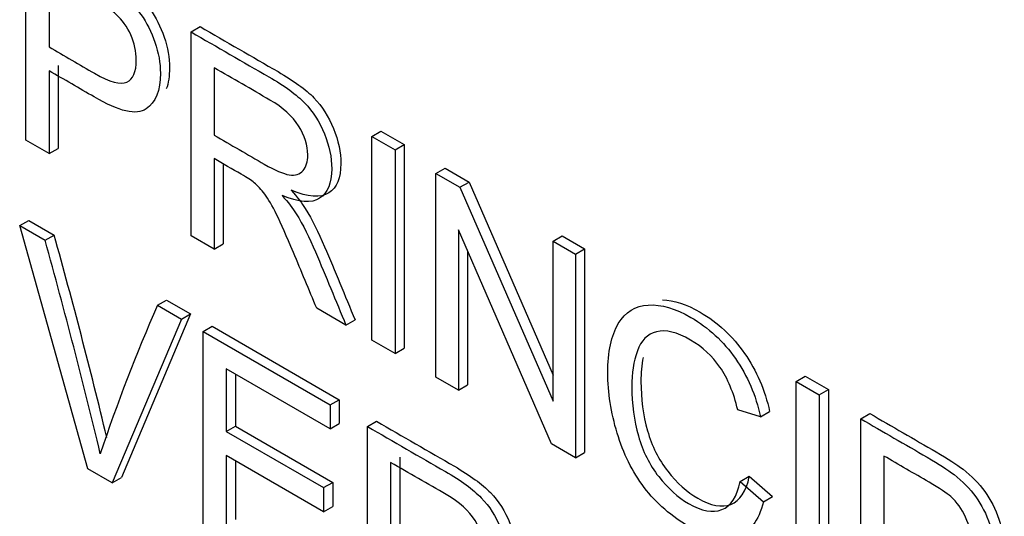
# Model space of a CAD drawing. Header units: inches. Extents: x 2 to 538, y -2 to 358.
# Tile 84 of 119: x 461.553 to 461.935, y 293.55 to 293.743. Entities that reach past the tile are written whole.
import ezdxf

# ---------------------------------------------------------------- set-up
doc = ezdxf.new("R2010")
doc.units = ezdxf.units.IN
doc.header["$MEASUREMENT"] = 0
doc.layers.add('Default', color=7, linetype='Continuous')
doc.layers.add('LAB30004', color=7, linetype='Continuous')

# ---------------------------------------------------------------- blocks, each defined once
blk = doc.blocks.new('SE6')
at = {"layer": 'LAB30004', "color": 7, "linetype": 'Continuous'}
for p, q in [((461.55572, 293.69598), (461.55572, 293.775)), ((461.56473, 293.76055), (461.56473, 293.73216)), ((461.61983, 293.73799), (461.62336, 293.74003)), ((461.61983, 293.65897), (461.61983, 293.73799)), ((461.56827, 293.72494), (461.56827, 293.69282)), ((461.56473, 293.7229), (461.56473, 293.69078)), ((461.6288, 293.72409), (461.6288, 293.69796)), ((461.68999, 293.69748), (461.69353, 293.69952)), ((461.69353, 293.69952), (461.70254, 293.69432)), ((461.56473, 293.69078), (461.55572, 293.69598)), ((461.68999, 293.61846), (461.68999, 293.69748)), ((461.68999, 293.69748), (461.69901, 293.69228)), ((461.69901, 293.69228), (461.70254, 293.69432)), ((461.70254, 293.69432), (461.70254, 293.6153)), ((461.56473, 293.69078), (461.56827, 293.69282)), ((461.69901, 293.69228), (461.69901, 293.61326)), ((461.6288, 293.68886), (461.6288, 293.65379)), ((461.63233, 293.68681), (461.63233, 293.65583)), ((461.7149, 293.6831), (461.71843, 293.68514)), ((461.7149, 293.60408), (461.7149, 293.6831)), ((461.7149, 293.6831), (461.72418, 293.67774)), ((461.71843, 293.68514), (461.72772, 293.67978)), ((461.72418, 293.67774), (461.72772, 293.67978)), ((461.72772, 293.67978), (461.76038, 293.6049)), ((461.72418, 293.67774), (461.76038, 293.59475)), ((461.55335, 293.66286), (461.55688, 293.6649)), ((461.55688, 293.6649), (461.56672, 293.65923)), ((461.5798, 293.56857), (461.55335, 293.66286)), ((461.55335, 293.66286), (461.56318, 293.65719)), ((461.75974, 293.57819), (461.72359, 293.6612)), ((461.72359, 293.6612), (461.72359, 293.59906)), ((461.56318, 293.65719), (461.56672, 293.65923)), ((461.6288, 293.65379), (461.61983, 293.65897)), ((461.76038, 293.65684), (461.76392, 293.65888)), ((461.76038, 293.59475), (461.76038, 293.65684)), ((461.76038, 293.65684), (461.76903, 293.65185)), ((461.76392, 293.65888), (461.77257, 293.65389)), ((461.6288, 293.65379), (461.63233, 293.65583)), ((461.72713, 293.65309), (461.72713, 293.6011)), ((461.76903, 293.65185), (461.77257, 293.65389)), ((461.77257, 293.65389), (461.77257, 293.57487)), ((461.76903, 293.65185), (461.76903, 293.57283)), ((461.60685, 293.63198), (461.61038, 293.63402)), ((461.61038, 293.63402), (461.61963, 293.62868)), ((461.60685, 293.63198), (461.61609, 293.62664)), ((461.67997, 293.62424), (461.66864, 293.63079)), ((461.61609, 293.62664), (461.58927, 293.5631)), ((461.61963, 293.62868), (461.59281, 293.56514)), ((461.61609, 293.62664), (461.61963, 293.62868)), ((461.67997, 293.62424), (461.68351, 293.62629)), ((461.62452, 293.62178), (461.62805, 293.62382)), ((461.62452, 293.54276), (461.62452, 293.62178)), ((461.62452, 293.62178), (461.67383, 293.59331)), ((461.62805, 293.62382), (461.67736, 293.59535)), ((461.69901, 293.61326), (461.68999, 293.61846)), ((461.69901, 293.61326), (461.70254, 293.6153)), ((461.67383, 293.58405), (461.63353, 293.60732)), ((461.63353, 293.60732), (461.63353, 293.58303)), ((461.63707, 293.60528), (461.63707, 293.58507)), ((461.72359, 293.59906), (461.7149, 293.60408)), ((461.85463, 293.60243), (461.85817, 293.60447)), ((461.85463, 293.5234), (461.85463, 293.60243)), ((461.85463, 293.60243), (461.86365, 293.59722)), ((461.85817, 293.60447), (461.86718, 293.59926)), ((461.72359, 293.59906), (461.72713, 293.6011)), ((461.86365, 293.59722), (461.86718, 293.59926)), ((461.86718, 293.59926), (461.86718, 293.52024)), ((461.67383, 293.59331), (461.67736, 293.59535)), ((461.67736, 293.59535), (461.67736, 293.58609)), ((461.86365, 293.59722), (461.86365, 293.5182)), ((461.67383, 293.59331), (461.67383, 293.58405)), ((461.84084, 293.58873), (461.832, 293.59141)), ((461.84084, 293.58873), (461.84437, 293.59077)), ((461.87972, 293.58794), (461.88326, 293.58998)), ((461.87972, 293.50892), (461.87972, 293.58794)), ((461.63353, 293.58303), (461.63707, 293.58507)), ((461.63707, 293.58507), (461.67481, 293.56328)), ((461.67383, 293.58405), (461.67736, 293.58609)), ((461.68831, 293.58495), (461.69184, 293.58699)), ((461.68831, 293.50593), (461.68831, 293.58495)), ((461.63353, 293.58303), (461.67128, 293.56124)), ((461.76903, 293.57283), (461.75974, 293.57819)), ((461.67128, 293.55193), (461.63353, 293.57372)), ((461.63353, 293.57372), (461.63353, 293.54686)), ((461.70081, 293.57308), (461.70081, 293.54695)), ((461.76903, 293.57283), (461.77257, 293.57487)), ((461.88869, 293.57351), (461.88869, 293.54512)), ((461.58927, 293.5631), (461.5798, 293.56857)), ((461.63707, 293.57168), (461.63707, 293.5489)), ((461.69727, 293.57104), (461.69727, 293.54491)), ((461.58927, 293.5631), (461.59281, 293.56514)), ((461.83296, 293.56362), (461.83649, 293.56567)), ((461.83649, 293.56567), (461.84551, 293.55783)), ((461.67128, 293.56124), (461.67481, 293.56328)), ((461.67128, 293.56124), (461.67128, 293.55193)), ((461.67481, 293.56328), (461.67481, 293.55397)), ((461.83296, 293.56362), (461.84197, 293.55579)), ((461.84197, 293.55579), (461.84551, 293.55783)), ((461.67128, 293.55193), (461.67481, 293.55397))]:
    blk.add_line(p, q, dxfattribs=at)
for centre, radius, start, end in [((459.43196, 293.06089), 2.21307, 13.41701, 15.63105), ((459.43549, 293.06293), 2.21307, 13.53186, 15.63105), ((462.19092, 293.37348), 0.63871, 156.12678, 161.66456)]:
    blk.add_arc(centre, radius, start, end, dxfattribs=at)
for points, knots in [([(461.55572, 293.775), (461.56432, 293.77004), (461.57293, 293.76507), (461.58153, 293.7601), (461.58609, 293.75747), (461.58955, 293.75521), (461.59191, 293.75337), (461.59529, 293.75075), (461.59811, 293.7479), (461.60038, 293.74475), (461.60264, 293.74162), (461.60448, 293.73802), (461.60585, 293.73397), (461.60722, 293.7299), (461.60794, 293.72593), (461.60794, 293.71525), (461.60608, 293.71065), (461.60239, 293.7081), (461.5987, 293.70555), (461.59196, 293.70713), (461.58231, 293.71276), (461.57645, 293.71617), (461.57059, 293.71952), (461.56473, 293.7229)], [0, 0, 0, 0, 0.216951, 0.216951, 0.216951, 0.304449, 0.304449, 0.304449, 0.381245, 0.381245, 0.381245, 0.45406, 0.45406, 0.45406, 0.534293, 0.534293, 0.671224, 0.671224, 0.671224, 0.852305, 0.852305, 0.852305, 1, 1, 1, 1]), ([(461.55925, 293.77705), (461.56786, 293.77208), (461.57646, 293.76711), (461.58507, 293.76214), (461.58962, 293.75951), (461.59308, 293.75725), (461.59545, 293.75541), (461.59882, 293.75279), (461.60164, 293.74994), (461.60392, 293.74679), (461.60617, 293.74366), (461.60802, 293.74006), (461.60938, 293.73601), (461.61076, 293.73194), (461.61148, 293.72797), (461.61148, 293.72084), (461.61106, 293.71813), (461.61023, 293.71589)], [0, 0, 0, 0, 0.2169507, 0.2169507, 0.2169507, 0.3044486, 0.3044486, 0.3044486, 0.3812453, 0.3812453, 0.3812453, 0.4540603, 0.4540603, 0.4540603, 0.534293, 0.534293, 0.5991034, 0.5991034, 0.5991034, 0.5991034]), ([(461.56473, 293.73216), (461.57064, 293.72875), (461.57654, 293.72534), (461.58244, 293.72193), (461.58832, 293.71854), (461.59246, 293.71741), (461.59738, 293.71962), (461.59861, 293.72248), (461.59861, 293.73037), (461.59788, 293.73363), (461.59647, 293.73681), (461.59504, 293.74002), (461.5931, 293.7427), (461.59073, 293.7448), (461.58918, 293.74617), (461.58636, 293.74806), (461.58226, 293.75043), (461.57642, 293.7538), (461.57058, 293.75717), (461.56473, 293.76055)], [0, 0, 0, 0, 0.215549, 0.215549, 0.215549, 0.355111, 0.355111, 0.494673, 0.494673, 0.595735, 0.595735, 0.595735, 0.683088, 0.683088, 0.683088, 0.786664, 0.786664, 0.786664, 1, 1, 1, 1]), ([(461.62336, 293.74003), (461.63344, 293.73421), (461.64352, 293.7284), (461.65359, 293.72258), (461.6597, 293.71905), (461.66434, 293.71569), (461.66753, 293.71243), (461.67067, 293.70921), (461.67322, 293.7052), (461.67513, 293.70052), (461.67706, 293.69579), (461.67795, 293.69132), (461.67795, 293.68138), (461.67641, 293.67755), (461.67012, 293.6735), (461.66525, 293.67384), (461.65869, 293.67663)], [0, 0, 0, 0, 0.318055, 0.318055, 0.318055, 0.466627, 0.466627, 0.466627, 0.573877, 0.573877, 0.573877, 0.69377, 0.69377, 0.846885, 0.846885, 1, 1, 1, 1]), ([(461.61983, 293.73799), (461.6299, 293.73217), (461.63998, 293.72635), (461.65006, 293.72054), (461.65616, 293.71701), (461.6608, 293.71365), (461.66399, 293.71039), (461.66714, 293.70717), (461.66968, 293.70316), (461.6716, 293.69848), (461.67353, 293.69375), (461.67442, 293.68928), (461.67442, 293.67934), (461.67287, 293.67551), (461.66659, 293.67146), (461.66171, 293.6718), (461.65516, 293.67459)], [0, 0, 0, 0, 0.318055, 0.318055, 0.318055, 0.466627, 0.466627, 0.466627, 0.573877, 0.573877, 0.573877, 0.69377, 0.69377, 0.846885, 0.846885, 1, 1, 1, 1]), ([(461.6288, 293.69796), (461.63529, 293.6942), (461.64179, 293.69045), (461.64828, 293.6867), (461.65238, 293.68434), (461.65566, 293.68292), (461.6603, 293.68224), (461.66208, 293.68279), (461.66331, 293.68423), (461.66452, 293.68566), (461.66513, 293.6877), (461.66513, 293.69401), (461.66395, 293.6978), (461.66158, 293.70153), (461.65921, 293.70526), (461.65552, 293.70865), (461.65047, 293.71157), (461.64324, 293.71574), (461.63602, 293.71991), (461.6288, 293.72409)], [0, 0, 0, 0, 0.2289, 0.2289, 0.2289, 0.326788, 0.326788, 0.424675, 0.424675, 0.424675, 0.499118, 0.499118, 0.606986, 0.606986, 0.606986, 0.745519, 0.745519, 0.745519, 1, 1, 1, 1]), ([(461.66864, 293.63079), (461.66562, 293.63802), (461.6626, 293.64525), (461.65957, 293.65248), (461.65696, 293.65874), (461.65479, 293.6636), (461.65306, 293.66712), (461.65135, 293.67061), (461.64983, 293.67324), (461.64847, 293.67503), (461.64713, 293.67678), (461.64573, 293.67829), (461.64437, 293.6795), (461.64334, 293.68041), (461.64164, 293.68145), (461.63931, 293.68279), (461.63581, 293.68481), (461.6323, 293.68684), (461.6288, 293.68886)], [0, 0, 0, 0, 0.30738, 0.30738, 0.30738, 0.515965, 0.515965, 0.515965, 0.63426, 0.63426, 0.63426, 0.716193, 0.716193, 0.716193, 0.808495, 0.808495, 0.808495, 1, 1, 1, 1]), ([(461.65869, 293.67663), (461.66111, 293.67387), (461.66293, 293.6715), (461.66416, 293.66953), (461.66685, 293.6652), (461.6693, 293.6602), (461.67167, 293.65468), (461.67572, 293.64523), (461.67956, 293.63575), (461.68351, 293.62629)], [0, 0, 0, 0, 0.159913, 0.159913, 0.159913, 0.45291, 0.45291, 0.45291, 1, 1, 1, 1]), ([(461.65516, 293.67459), (461.65757, 293.67183), (461.65939, 293.66946), (461.66062, 293.66749), (461.66332, 293.66316), (461.66577, 293.65816), (461.66813, 293.65264), (461.67219, 293.64319), (461.67603, 293.63371), (461.67997, 293.62424)], [0, 0, 0, 0, 0.159913, 0.159913, 0.159913, 0.45291, 0.45291, 0.45291, 1, 1, 1, 1]), ([(461.80278, 293.63413), (461.80726, 293.63394), (461.81214, 293.63235), (461.8242, 293.62539), (461.82998, 293.62), (461.83927, 293.60665), (461.84255, 293.59908), (461.84437, 293.59077)], [0.7178914, 0.7178914, 0.7178914, 0.7178914, 0.7959854, 0.7959854, 0.8979927, 0.8979927, 1, 1, 1, 1]), ([(461.84197, 293.55579), (461.84006, 293.54833), (461.83665, 293.54378), (461.82681, 293.54041), (461.8208, 293.54167), (461.80632, 293.55003), (461.80031, 293.55519), (461.79571, 293.56131), (461.79108, 293.56748), (461.78756, 293.57448), (461.7852, 293.58242), (461.78282, 293.59038), (461.78155, 293.59819), (461.78155, 293.61391), (461.78292, 293.62027), (461.78565, 293.62485), (461.78837, 293.62939), (461.79225, 293.63182), (461.80227, 293.63234), (461.80783, 293.63076), (461.82067, 293.62335), (461.82645, 293.61796), (461.83574, 293.60461), (461.83902, 293.59704), (461.84084, 293.58873)], [0, 0, 0, 0, 0.104779, 0.104779, 0.209558, 0.209558, 0.317007, 0.317007, 0.317007, 0.409427, 0.409427, 0.409427, 0.508439, 0.508439, 0.616452, 0.616452, 0.616452, 0.706219, 0.706219, 0.795985, 0.795985, 0.897993, 0.897993, 1, 1, 1, 1]), ([(461.832, 293.59141), (461.83041, 293.59806), (461.82809, 293.60361), (461.82508, 293.60797), (461.8221, 293.6123), (461.81825, 293.61581), (461.8137, 293.61849), (461.80842, 293.6216), (461.804, 293.62261), (461.8005, 293.62169), (461.79698, 293.62077), (461.79449, 293.61838), (461.79303, 293.61428), (461.79159, 293.61023), (461.79089, 293.60558), (461.79089, 293.59365), (461.79175, 293.58726), (461.79512, 293.57532), (461.79776, 293.57007), (461.80131, 293.56554), (461.80492, 293.56095), (461.80878, 293.5575), (461.81802, 293.55216), (461.8223, 293.55137), (461.82932, 293.55406), (461.83173, 293.55771), (461.83296, 293.56362)], [0, 0, 0, 0, 0.097125, 0.097125, 0.097125, 0.186784, 0.186784, 0.186784, 0.290512, 0.290512, 0.290512, 0.385523, 0.385523, 0.385523, 0.471607, 0.471607, 0.582908, 0.582908, 0.694209, 0.694209, 0.694209, 0.782549, 0.782549, 0.891274, 0.891274, 1, 1, 1, 1]), ([(461.7953, 293.61174), (461.79471, 293.60887), (461.79442, 293.60576), (461.79442, 293.59569), (461.79529, 293.5893), (461.79866, 293.57736), (461.8013, 293.57211), (461.80485, 293.56759), (461.80846, 293.563), (461.81232, 293.55954), (461.82156, 293.5542), (461.82584, 293.55342), (461.83285, 293.5561), (461.83527, 293.55975), (461.83649, 293.56567)], [0.4163519, 0.4163519, 0.4163519, 0.4163519, 0.4716071, 0.4716071, 0.5829082, 0.5829082, 0.6942092, 0.6942092, 0.6942092, 0.7825488, 0.7825488, 0.8912744, 0.8912744, 1, 1, 1, 1]), ([(461.87972, 293.58794), (461.88831, 293.58298), (461.8969, 293.57802), (461.90549, 293.57306), (461.91004, 293.57043), (461.9135, 293.56817), (461.91592, 293.56631), (461.91925, 293.56373), (461.92206, 293.56086), (461.92434, 293.55771), (461.9266, 293.55459), (461.92844, 293.55098), (461.92981, 293.54693), (461.93118, 293.54286), (461.9319, 293.53889), (461.9319, 293.52822), (461.93003, 293.52361), (461.92634, 293.52107), (461.92268, 293.51853), (461.91592, 293.52009), (461.90627, 293.52572), (461.90041, 293.52913), (461.89455, 293.53248), (461.88869, 293.53586)], [0, 0, 0, 0, 0.21665, 0.21665, 0.21665, 0.304561, 0.304561, 0.304561, 0.381034, 0.381034, 0.381034, 0.453877, 0.453877, 0.453877, 0.53414, 0.53414, 0.671122, 0.671122, 0.671122, 0.852249, 0.852249, 0.852249, 1, 1, 1, 1]), ([(461.88326, 293.58998), (461.89185, 293.58502), (461.90044, 293.58006), (461.90903, 293.5751), (461.91358, 293.57247), (461.91704, 293.57021), (461.91945, 293.56835), (461.92278, 293.56577), (461.9256, 293.56291), (461.92788, 293.55975), (461.93013, 293.55663), (461.93197, 293.55302), (461.93334, 293.54897), (461.93472, 293.5449), (461.93544, 293.54093), (461.93544, 293.5338), (461.93502, 293.53109), (461.93418, 293.52885)], [0, 0, 0, 0, 0.2166498, 0.2166498, 0.2166498, 0.3045608, 0.3045608, 0.3045608, 0.3810343, 0.3810343, 0.3810343, 0.4538767, 0.4538767, 0.4538767, 0.5341397, 0.5341397, 0.5989908, 0.5989908, 0.5989908, 0.5989908]), ([(461.68831, 293.58495), (461.69838, 293.57913), (461.70846, 293.57331), (461.71854, 293.56749), (461.72464, 293.56397), (461.72928, 293.56055), (461.73247, 293.55729), (461.73562, 293.55407), (461.73816, 293.55012), (461.74007, 293.54538), (461.74195, 293.54073), (461.7429, 293.53624), (461.7429, 293.52625), (461.74135, 293.52246), (461.73507, 293.51841), (461.73019, 293.51875), (461.72364, 293.52154)], [0, 0, 0, 0, 0.31817, 0.31817, 0.31817, 0.466864, 0.466864, 0.466864, 0.574209, 0.574209, 0.574209, 0.693201, 0.693201, 0.846601, 0.846601, 1, 1, 1, 1]), ([(461.69184, 293.58699), (461.70192, 293.58117), (461.712, 293.57535), (461.72207, 293.56953), (461.72818, 293.56601), (461.73282, 293.56259), (461.73601, 293.55933), (461.73915, 293.55611), (461.7417, 293.55216), (461.74361, 293.54743), (461.74549, 293.54277), (461.74643, 293.53828), (461.74643, 293.52829), (461.74489, 293.5245), (461.7386, 293.52045), (461.73373, 293.5208), (461.72717, 293.52358)], [0, 0, 0, 0, 0.31817, 0.31817, 0.31817, 0.466864, 0.466864, 0.466864, 0.574209, 0.574209, 0.574209, 0.693201, 0.693201, 0.846601, 0.846601, 1, 1, 1, 1]), ([(461.88869, 293.54512), (461.89459, 293.54171), (461.9005, 293.5383), (461.9064, 293.53489), (461.91228, 293.5315), (461.91642, 293.53037), (461.91888, 293.53147), (461.92136, 293.53259), (461.92257, 293.53544), (461.92257, 293.54333), (461.92188, 293.54656), (461.91897, 293.55298), (461.91706, 293.55566), (461.91469, 293.55776), (461.91314, 293.55914), (461.91032, 293.56102), (461.90622, 293.56339), (461.90038, 293.56676), (461.89453, 293.57014), (461.88869, 293.57351)], [0, 0, 0, 0, 0.215541, 0.215541, 0.215541, 0.375784, 0.375784, 0.375784, 0.501307, 0.501307, 0.592204, 0.592204, 0.6831, 0.6831, 0.6831, 0.786672, 0.786672, 0.786672, 1, 1, 1, 1]), ([(461.69727, 293.54491), (461.70376, 293.54117), (461.71024, 293.53743), (461.71672, 293.53369), (461.72086, 293.53129), (461.72409, 293.5299), (461.72646, 293.52953), (461.72877, 293.52917), (461.73056, 293.52974), (461.73179, 293.53119), (461.733, 293.53262), (461.73356, 293.53468), (461.73356, 293.54099), (461.73243, 293.5447), (461.73006, 293.54849), (461.72772, 293.55223), (461.724, 293.55561), (461.7189, 293.55855), (461.71169, 293.56272), (461.70448, 293.56688), (461.69727, 293.57104)], [0, 0, 0, 0, 0.228444, 0.228444, 0.228444, 0.344459, 0.344459, 0.344459, 0.42483, 0.42483, 0.42483, 0.499128, 0.499128, 0.606785, 0.606785, 0.606785, 0.745919, 0.745919, 0.745919, 1, 1, 1, 1])]:
    blk.add_open_spline(points, degree=3, knots=knots, dxfattribs=at)

msp = doc.modelspace()

# ---------------------------------------------------------------- block references
at = {"layer": 'Default'}
msp.add_blockref('SE6', (0, 0), dxfattribs=at)

doc.saveas('drawing.dxf')
